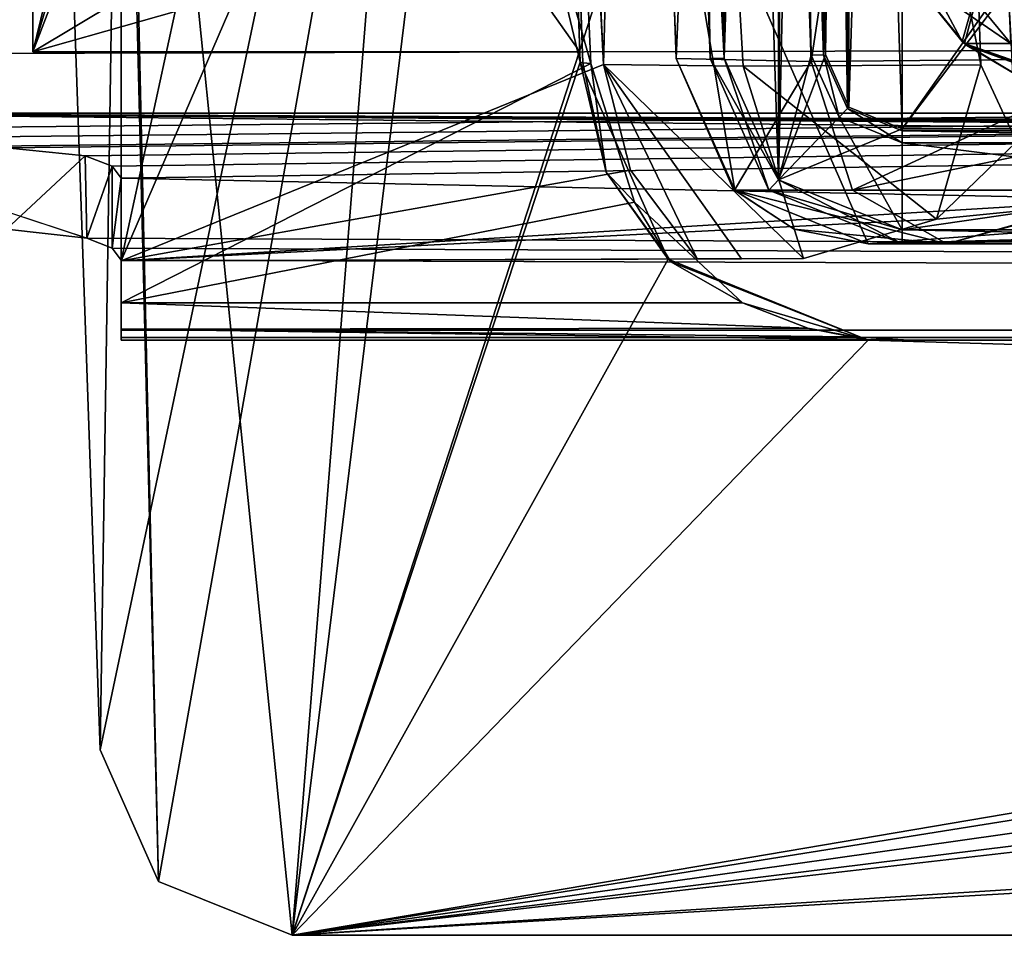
# Model space of a CAD drawing. Header units: millimetres. Extents: x -294 to 294, y -42 to 416.
# Tile 92 of 256: x -269 to -243, y 345 to 369. Entities that reach past the tile are written whole.
import ezdxf

# ---------------------------------------------------------------- set-up
doc = ezdxf.new("R2010")
doc.units = ezdxf.units.MM
doc.header["$LTSCALE"] = 65.185185
for name, color, linetype in [('2718', 7, 'CONTINUOUS'), ('2721', 7, 'CONTINUOUS'), ('2722', 7, 'CONTINUOUS'), ('2723', 7, 'CONTINUOUS'), ('2745', 7, 'CONTINUOUS'), ('2746', 7, 'CONTINUOUS'), ('2747', 7, 'CONTINUOUS'), ('2749', 7, 'CONTINUOUS'), ('2751', 7, 'CONTINUOUS'), ('2754', 7, 'CONTINUOUS'), ('2761', 7, 'CONTINUOUS'), ('2779', 7, 'CONTINUOUS'), ('2823', 7, 'CONTINUOUS'), ('2824', 7, 'CONTINUOUS'), ('2825', 7, 'CONTINUOUS'), ('2859', 7, 'CONTINUOUS'), ('2860', 7, 'CONTINUOUS'), ('2861', 7, 'CONTINUOUS'), ('2862', 7, 'CONTINUOUS'), ('2863', 7, 'CONTINUOUS'), ('2864', 7, 'CONTINUOUS'), ('2869', 7, 'CONTINUOUS'), ('2870', 7, 'CONTINUOUS'), ('2871', 7, 'CONTINUOUS'), ('2874', 7, 'CONTINUOUS'), ('2875', 7, 'CONTINUOUS'), ('2876', 7, 'CONTINUOUS'), ('2877', 7, 'CONTINUOUS'), ('2878', 7, 'CONTINUOUS'), ('2879', 7, 'CONTINUOUS'), ('2903', 7, 'CONTINUOUS'), ('2905', 7, 'CONTINUOUS'), ('2908', 7, 'CONTINUOUS'), ('2909', 7, 'CONTINUOUS'), ('2910', 7, 'CONTINUOUS'), ('2971', 7, 'CONTINUOUS'), ('2972', 7, 'CONTINUOUS'), ('2973', 7, 'CONTINUOUS'), ('3005', 7, 'CONTINUOUS'), ('3009', 7, 'CONTINUOUS'), ('3020', 7, 'CONTINUOUS'), ('3023', 7, 'CONTINUOUS'), ('3024', 7, 'CONTINUOUS'), ('3025', 7, 'CONTINUOUS'), ('3050', 7, 'CONTINUOUS'), ('3051', 7, 'CONTINUOUS'), ('3052', 7, 'CONTINUOUS'), ('3055', 7, 'CONTINUOUS'), ('3056', 7, 'CONTINUOUS'), ('3057', 7, 'CONTINUOUS'), ('3069', 7, 'CONTINUOUS'), ('3073', 7, 'CONTINUOUS'), ('3074', 7, 'CONTINUOUS'), ('3075', 7, 'CONTINUOUS'), ('3248', 7, 'CONTINUOUS'), ('3288', 7, 'CONTINUOUS'), ('3289', 7, 'CONTINUOUS')]:
    doc.layers.add(name, color=color, linetype=linetype)

msp = doc.modelspace()

# ---------------------------------------------------------------- linework, layer by layer
at = {"layer": '2718', "linetype": 'Continuous'}
for points in [[(-266, 361, -30.051), (-245.495, 361, -30.122), (-266, 361, -25.743), (-266, 361, -30.051)], [(-266, 361, -25.743), (-245.495, 361, -30.122), (245.495, 361, -30.122), (-266, 361, -25.743)], [(266, 361, -25.743), (-266, 361, -25.743), (266, 361, -30.051), (266, 361, -25.743)], [(266, 361, -30.051), (-266, 361, -25.743), (245.495, 361, -30.122), (266, 361, -30.051)], [(-246.557, 361, -361), (246.557, 361, -361), (-246.557, 361, -34.237), (-246.557, 361, -361)], [(-246.557, 361, -34.237), (246.557, 361, -361), (-246.287, 361, -32.112), (-246.557, 361, -34.237)], [(-246.287, 361, -32.112), (246.557, 361, -361), (-245.495, 361, -30.122), (-246.287, 361, -32.112)], [(-245.495, 361, -30.122), (246.557, 361, -361), (245.495, 361, -30.122), (-245.495, 361, -30.122)]]:
    msp.add_3dface(points, dxfattribs=at)
at = {"layer": '2721', "linetype": 'Continuous'}
for points in [[(-265.028, 346.904, -361.492), (-261.554, 345.5, -361.541), (-266, 389.5, -360.005), (-265.028, 346.904, -361.492)], [(-266, 389.5, -360.005), (-261.554, 345.5, -361.541), (-258.3, 386.1, -360.123), (-266, 389.5, -360.005)], [(-266, 386.1, -360.123), (-265.028, 346.904, -361.492), (-266, 389.5, -360.005), (-266, 386.1, -360.123)], [(-267.8, 386.1, -360.123), (-266.551, 350.326, -361.373), (-266, 386.1, -360.123), (-267.8, 386.1, -360.123)], [(-266.551, 350.326, -361.373), (-265.028, 346.904, -361.492), (-266, 386.1, -360.123), (-266.551, 350.326, -361.373)], [(-258.3, 386.1, -360.123), (-261.554, 345.5, -361.541), (-254.053, 368.238, -360.747), (-258.3, 386.1, -360.123)], [(-254.677, 386.1, -360.123), (-258.3, 386.1, -360.123), (-254.053, 368.238, -360.747), (-254.677, 386.1, -360.123)], [(-254.053, 368.238, -360.747), (-261.554, 345.5, -361.541), (-251.767, 363.105, -360.926), (-254.053, 368.238, -360.747)], [(-261.554, 345.5, -361.541), (-246.557, 361, -361), (-251.767, 363.105, -360.926), (-261.554, 345.5, -361.541)], [(261.554, 345.5, -361.541), (-246.557, 361, -361), (-261.554, 345.5, -361.541), (261.554, 345.5, -361.541)], [(246.557, 361, -361), (-246.557, 361, -361), (261.554, 345.5, -361.541), (246.557, 361, -361)]]:
    msp.add_3dface(points, dxfattribs=at)
at = {"layer": '2722', "linetype": 'Continuous'}
for points in [[(-268.3, 368.5, -259.5), (-268.3, 411.5, -259.5), (-268.3, 390, -263.5), (-268.3, 368.5, -259.5)], [(-268.3, 374, -263.5), (-268.3, 368.5, -259.5), (-268.3, 390, -263.5), (-268.3, 374, -263.5)], [(-268.3, 377.9, -289.5), (-268.3, 368.5, -259.5), (-268.3, 379.101, -286.601), (-268.3, 377.9, -289.5)], [(-268.3, 379.101, -286.601), (-268.3, 368.5, -259.5), (-268.3, 374, -270.5), (-268.3, 379.101, -286.601)], [(-268.3, 368.5, -313.125), (-268.3, 368.5, -259.5), (-268.3, 377.9, -289.5), (-268.3, 368.5, -313.125)], [(-268.3, 377.9, -313.207), (-268.3, 368.5, -313.125), (-268.3, 377.9, -289.5), (-268.3, 377.9, -313.207)], [(-268.3, 368.5, -259.5), (-268.3, 374, -263.5), (-268.3, 374, -270.5), (-268.3, 368.5, -259.5)]]:
    msp.add_3dface(points, dxfattribs=at)
at = {"layer": '2723', "linetype": 'Continuous'}
for points in [[(-268.3, 368.5, -57.5), (-268.3, 411.5, -57.5), (-268.3, 390, -61.5), (-268.3, 368.5, -57.5)], [(-268.3, 374, -61.5), (-268.3, 368.5, -57.5), (-268.3, 390, -61.5), (-268.3, 374, -61.5)], [(-268.3, 377.9, -87.5), (-268.3, 368.5, -57.5), (-268.3, 379.101, -84.601), (-268.3, 377.9, -87.5)], [(-268.3, 379.101, -84.601), (-268.3, 368.5, -57.5), (-268.3, 374, -68.5), (-268.3, 379.101, -84.601)], [(-268.3, 372.5, -102.5), (-268.3, 368.5, -57.5), (-268.3, 377.9, -90.92), (-268.3, 372.5, -102.5)], [(-268.3, 377.9, -90.92), (-268.3, 368.5, -57.5), (-268.3, 377.9, -87.5), (-268.3, 377.9, -90.92)], [(-268.3, 368.5, -57.5), (-268.3, 374, -61.5), (-268.3, 374, -68.5), (-268.3, 368.5, -57.5)], [(-268.3, 368.5, -102.5), (-268.3, 368.5, -57.5), (-268.3, 372.5, -102.5), (-268.3, 368.5, -102.5)]]:
    msp.add_3dface(points, dxfattribs=at)
at = {"layer": '2745', "linetype": 'Continuous'}
for points in [[(-268.3, 368.5, -313.125), (-268.3, 377.9, -313.207), (-266, 377.9, -313.207), (-268.3, 368.5, -313.125)], [(-268.3, 368.5, -313.125), (-266, 377.9, -313.207), (-266, 374.5, -313.177), (-268.3, 368.5, -313.125)], [(-258.3, 374.5, -313.177), (-254.39, 377.9, -313.207), (-254.062, 368.5, -313.125), (-258.3, 374.5, -313.177)], [(-268.3, 368.5, -313.125), (-266, 374.5, -313.177), (-258.3, 374.5, -313.177), (-268.3, 368.5, -313.125)], [(-268.3, 368.5, -313.125), (-258.3, 374.5, -313.177), (-254.062, 368.5, -313.125), (-268.3, 368.5, -313.125)]]:
    msp.add_3dface(points, dxfattribs=at)
at = {"layer": '2746', "linetype": 'Continuous'}
for points in [[(-268.3, 368.5, -259.5), (-268.3, 368.5, -313.125), (-254.062, 368.5, -259.5), (-268.3, 368.5, -259.5)], [(-268.3, 368.5, -313.125), (-254.062, 368.5, -313.125), (-254.062, 368.5, -259.5), (-268.3, 368.5, -313.125)]]:
    msp.add_3dface(points, dxfattribs=at)
at = {"layer": '2747', "linetype": 'Continuous'}
for points in [[(-255.563, 411.5, -259.5), (-254.062, 368.5, -259.5), (-254.097, 369.5, -223.8), (-255.563, 411.5, -259.5)], [(-255.563, 411.5, -57.5), (-254.062, 368.5, -57.5), (-254.053, 368.238, -34.237), (-255.563, 411.5, -57.5)], [(-255.563, 411.5, -32.804), (-255.563, 411.5, -57.5), (-254.053, 368.238, -34.237), (-255.563, 411.5, -32.804)], [(-255.525, 410.384, -32.766), (-255.563, 411.5, -32.804), (-254.053, 368.238, -34.237), (-255.525, 410.384, -32.766)], [(-254.677, 386.1, -360.123), (-254.053, 368.238, -360.747), (-254.097, 369.5, -351.6), (-254.677, 386.1, -360.123)], [(-254.39, 377.9, -313.207), (-254.677, 386.1, -345.2), (-254.062, 368.5, -313.125), (-254.39, 377.9, -313.207)], [(-254.062, 368.5, -313.125), (-254.677, 386.1, -345.2), (-254.097, 369.5, -345.2), (-254.062, 368.5, -313.125)], [(-254.202, 372.5, -102.5), (-254.677, 386.1, -142.5), (-254.062, 368.5, -102.5), (-254.202, 372.5, -102.5)], [(-254.677, 386.1, -142.5), (-254.097, 369.5, -174.8), (-254.062, 368.5, -102.5), (-254.677, 386.1, -142.5)], [(-254.053, 368.238, -360.747), (-254.062, 368.5, -313.125), (-254.097, 369.5, -351.6), (-254.053, 368.238, -360.747)], [(-254.097, 369.5, -351.6), (-254.062, 368.5, -313.125), (-254.097, 369.5, -345.2), (-254.097, 369.5, -351.6)], [(-254.097, 369.5, -223.8), (-254.062, 368.5, -259.5), (-254.062, 368.5, -102.5), (-254.097, 369.5, -223.8)], [(-254.097, 369.5, -217.4), (-254.097, 369.5, -223.8), (-254.062, 368.5, -102.5), (-254.097, 369.5, -217.4)], [(-254.097, 369.5, -181.2), (-254.097, 369.5, -217.4), (-254.062, 368.5, -102.5), (-254.097, 369.5, -181.2)], [(-254.097, 369.5, -174.8), (-254.097, 369.5, -181.2), (-254.062, 368.5, -102.5), (-254.097, 369.5, -174.8)], [(-254.053, 368.238, -34.237), (-254.062, 368.5, -259.5), (-254.053, 368.238, -360.747), (-254.053, 368.238, -34.237)], [(-254.062, 368.5, -313.125), (-254.053, 368.238, -360.747), (-254.062, 368.5, -259.5), (-254.062, 368.5, -313.125)], [(-254.062, 368.5, -102.5), (-254.062, 368.5, -259.5), (-254.053, 368.238, -34.237), (-254.062, 368.5, -102.5)], [(-254.062, 368.5, -57.5), (-254.062, 368.5, -102.5), (-254.053, 368.238, -34.237), (-254.062, 368.5, -57.5)]]:
    msp.add_3dface(points, dxfattribs=at)
at = {"layer": '2749', "linetype": 'Continuous'}
for points in [[(-268.3, 411.5, -259.5), (-268.3, 368.5, -259.5), (-255.563, 411.5, -259.5), (-268.3, 411.5, -259.5)], [(-268.3, 368.5, -259.5), (-254.062, 368.5, -259.5), (-255.563, 411.5, -259.5), (-268.3, 368.5, -259.5)]]:
    msp.add_3dface(points, dxfattribs=at)
at = {"layer": '2751', "linetype": 'Continuous'}
for points in [[(-275.237, 411.5, -6.291), (0, 411.5, -7.252), (-276.74, 368.446, -4.782), (-275.237, 411.5, -6.291)], [(0, 411.5, -7.252), (0, 369.18, -5.775), (-276.74, 368.446, -4.782), (0, 411.5, -7.252)]]:
    msp.add_3dface(points, dxfattribs=at)
at = {"layer": '2754', "linetype": 'Continuous'}
for points in [[(-276.74, 368.446, -4.782), (0, 369.18, -5.775), (-276.572, 366.475, -12.141), (-276.74, 368.446, -4.782)], [(-276.572, 366.475, -12.141), (0, 369.18, -5.775), (-275.92, 366.217, -13.112), (-276.572, 366.475, -12.141)], [(-275.92, 366.217, -13.112), (0, 369.18, -5.775), (-273.834, 365.994, -13.973), (-275.92, 366.217, -13.112)], [(-273.834, 365.994, -13.973), (0, 369.18, -5.775), (-268.99, 366.007, -13.99), (-273.834, 365.994, -13.973)], [(-268.99, 366.007, -13.99), (0, 369.18, -5.775), (-266.94, 365.795, -14.809), (-268.99, 366.007, -13.99)], [(-266.94, 365.795, -14.809), (0, 369.18, -5.775), (-266.236, 365.525, -15.824), (-266.94, 365.795, -14.809)], [(-266.236, 365.525, -15.824), (0, 369.18, -5.775), (-266, 365.214, -16.99), (-266.236, 365.525, -15.824)], [(-266, 365.214, -16.99), (0, 369.18, -5.775), (-239.58, 364.671, -19.371), (-266, 365.214, -16.99)], [(-266, 363.06, -25.026), (-266, 365.214, -16.99), (-239.58, 364.671, -19.371), (-266, 363.06, -25.026)], [(-244.778, 364.142, -21.274), (-266, 363.06, -25.026), (-239.58, 364.671, -19.371), (-244.778, 364.142, -21.274)], [(-248.243, 363.122, -25.035), (-266, 363.06, -25.026), (-244.778, 364.142, -21.274), (-248.243, 363.122, -25.035)]]:
    msp.add_3dface(points, dxfattribs=at)
at = {"layer": '2761', "linetype": 'Continuous'}
for points in [[(-267.8, 386.1, -362.623), (-253.151, 414, -361.649), (-266.551, 350.326, -363.873), (-267.8, 386.1, -362.623)], [(-266.551, 350.326, -363.873), (-253.151, 414, -361.649), (-265.027, 346.903, -363.992), (-266.551, 350.326, -363.873)], [(-265.027, 346.903, -363.992), (-253.151, 414, -361.649), (-261.554, 345.5, -364.041), (-265.027, 346.903, -363.992)], [(-253.151, 414, -361.649), (-251.806, 375.5, -362.994), (-261.554, 345.5, -364.041), (-253.151, 414, -361.649)], [(-261.554, 345.5, -364.041), (75, 367, -363.29), (251.806, 375.5, -362.994), (-261.554, 345.5, -364.041)], [(-84.887, 375.5, -362.994), (-81.628, 374.292, -363.036), (-261.554, 345.5, -364.041), (-84.887, 375.5, -362.994)], [(-251.806, 375.5, -362.994), (-84.887, 375.5, -362.994), (-261.554, 345.5, -364.041), (-251.806, 375.5, -362.994)], [(261.554, 345.5, -364.041), (-261.554, 345.5, -364.041), (251.806, 375.5, -362.994), (261.554, 345.5, -364.041)], [(-81.628, 374.292, -363.036), (-79.943, 371.25, -363.142), (-261.554, 345.5, -364.041), (-81.628, 374.292, -363.036)], [(-79.943, 371.25, -363.142), (-78.259, 368.208, -363.248), (-261.554, 345.5, -364.041), (-79.943, 371.25, -363.142)], [(-78.259, 368.208, -363.248), (-75, 367, -363.29), (-261.554, 345.5, -364.041), (-78.259, 368.208, -363.248)], [(-75, 367, -363.29), (75, 367, -363.29), (-261.554, 345.5, -364.041), (-75, 367, -363.29)]]:
    msp.add_3dface(points, dxfattribs=at)
at = {"layer": '2779', "linetype": 'Continuous'}
for points in [[(-275.149, 414, -4.351), (-276.794, 366.908, -2.706), (276.794, 366.908, -2.706), (-275.149, 414, -4.351)], [(275.149, 414, -4.351), (-275.149, 414, -4.351), (276.794, 366.908, -2.706), (275.149, 414, -4.351)]]:
    msp.add_3dface(points, dxfattribs=at)
at = {"layer": '2823', "linetype": 'Continuous'}
for points in [[(261.554, 345.5, -361.541), (-261.554, 345.5, -361.541), (261.554, 345.5, -364.041), (261.554, 345.5, -361.541)], [(-261.554, 345.5, -361.541), (-261.554, 345.5, -364.041), (261.554, 345.5, -364.041), (-261.554, 345.5, -361.541)]]:
    msp.add_3dface(points, dxfattribs=at)
at = {"layer": '2824', "linetype": 'Continuous'}
for points in [[(-265.028, 346.904, -361.492), (-266.551, 350.326, -361.373), (-265.027, 346.903, -363.992), (-265.028, 346.904, -361.492)], [(-266.551, 350.326, -361.373), (-266.551, 350.326, -363.873), (-265.027, 346.903, -363.992), (-266.551, 350.326, -361.373)], [(-261.554, 345.5, -361.541), (-265.028, 346.904, -361.492), (-261.554, 345.5, -364.041), (-261.554, 345.5, -361.541)], [(-265.028, 346.904, -361.492), (-265.027, 346.903, -363.992), (-261.554, 345.5, -364.041), (-265.028, 346.904, -361.492)]]:
    msp.add_3dface(points, dxfattribs=at)
at = {"layer": '2825', "linetype": 'Continuous'}
for points in [[(-266.551, 350.326, -361.373), (-267.8, 386.1, -360.123), (-266.551, 350.326, -363.873), (-266.551, 350.326, -361.373)], [(-267.8, 386.1, -360.123), (-267.8, 386.1, -362.623), (-266.551, 350.326, -363.873), (-267.8, 386.1, -360.123)]]:
    msp.add_3dface(points, dxfattribs=at)
at = {"layer": '2859', "linetype": 'Continuous'}
for points in [[(266, 361.064, -24.764), (266, 361.256, -23.802), (-266, 361.064, -24.764), (266, 361.064, -24.764)], [(266, 361.256, -23.802), (-266, 361.256, -23.802), (-266, 361.064, -24.764), (266, 361.256, -23.802)], [(-266, 361, -25.743), (266, 361, -25.743), (266, 361.064, -24.764), (-266, 361, -25.743)], [(-266, 361, -25.743), (266, 361.064, -24.764), (-266, 361.064, -24.764), (-266, 361, -25.743)]]:
    msp.add_3dface(points, dxfattribs=at)
at = {"layer": '2860', "linetype": 'Continuous'}
for points in [[(276.794, 366.908, -2.706), (-276.794, 366.908, -2.706), (276.645, 364.38, -12.14), (276.794, 366.908, -2.706)], [(-276.794, 366.908, -2.706), (273.908, 363.889, -13.972), (275.993, 364.12, -13.112), (-276.794, 366.908, -2.706)], [(273.908, 363.889, -13.972), (-276.794, 366.908, -2.706), (268.99, 363.885, -13.99), (273.908, 363.889, -13.972)], [(-276.794, 366.908, -2.706), (275.993, 364.12, -13.112), (276.645, 364.38, -12.14), (-276.794, 366.908, -2.706)], [(268.99, 363.885, -13.99), (-276.794, 366.908, -2.706), (266.94, 363.665, -14.809), (268.99, 363.885, -13.99)], [(-276.794, 366.908, -2.706), (266, 363.081, -16.99), (266.236, 363.393, -15.824), (-276.794, 366.908, -2.706)], [(266, 363.081, -16.99), (-276.794, 366.908, -2.706), (266, 361.256, -23.802), (266, 363.081, -16.99)], [(-276.794, 366.908, -2.706), (266.236, 363.393, -15.824), (266.94, 363.665, -14.809), (-276.794, 366.908, -2.706)], [(266, 361.256, -23.802), (-276.794, 366.908, -2.706), (-266.898, 363.654, -14.849), (266, 361.256, -23.802)], [(-266.898, 363.654, -14.849), (-276.794, 366.908, -2.706), (-268.99, 363.885, -13.99), (-266.898, 363.654, -14.849)], [(-266.236, 363.393, -15.823), (266, 361.256, -23.802), (-266.898, 363.654, -14.849), (-266.236, 363.393, -15.823)], [(-266, 363.081, -16.99), (266, 361.256, -23.802), (-266.236, 363.393, -15.823), (-266, 363.081, -16.99)], [(-266, 361.256, -23.802), (266, 361.256, -23.802), (-266, 363.081, -16.99), (-266, 361.256, -23.802)]]:
    msp.add_3dface(points, dxfattribs=at)
at = {"layer": '2861', "linetype": 'Continuous'}
for points in [[(-266, 411.5, -31.453), (-266, 411.5, -32.768), (-266, 361.965, -31.05), (-266, 411.5, -31.453)], [(-266, 363.06, -29.762), (-266, 411.5, -31.453), (-266, 361.965, -31.05), (-266, 363.06, -29.762)], [(-266, 365.214, -16.99), (-266, 363.06, -25.026), (-266, 363.081, -16.99), (-266, 365.214, -16.99)], [(-266, 363.081, -16.99), (-266, 363.06, -25.026), (-266, 361.965, -31.05), (-266, 363.081, -16.99)], [(-266, 361.256, -23.802), (-266, 363.081, -16.99), (-266, 361.281, -30.745), (-266, 361.256, -23.802)], [(-266, 361.281, -30.745), (-266, 363.081, -16.99), (-266, 361.965, -31.05), (-266, 361.281, -30.745)], [(-266, 363.06, -25.026), (-266, 363.06, -29.762), (-266, 361.965, -31.05), (-266, 363.06, -25.026)], [(-266, 361, -30.051), (-266, 361.256, -23.802), (-266, 361.281, -30.745), (-266, 361, -30.051)], [(-266, 361.256, -23.802), (-266, 361, -30.051), (-266, 361.064, -24.764), (-266, 361.256, -23.802)], [(-266, 361, -30.051), (-266, 361, -25.743), (-266, 361.064, -24.764), (-266, 361, -30.051)]]:
    msp.add_3dface(points, dxfattribs=at)
at = {"layer": '2862', "linetype": 'Continuous'}
for points in [[(-255.51, 411.5, -31.417), (-266, 411.5, -31.453), (-266, 363.06, -29.762), (-255.51, 411.5, -31.417)], [(-255.51, 411.5, -31.417), (-266, 363.06, -29.762), (-254.544, 389.586, -30.648), (-255.51, 411.5, -31.417)], [(-254.544, 389.586, -30.648), (-266, 363.06, -29.762), (-253.45, 368.177, -29.897), (-254.544, 389.586, -30.648)], [(-253.45, 368.177, -29.897), (-266, 363.06, -29.762), (-252.742, 365.426, -29.798), (-253.45, 368.177, -29.897)], [(-252.742, 365.426, -29.798), (-266, 363.06, -29.762), (-251.007, 363.113, -29.711), (-252.742, 365.426, -29.798)]]:
    msp.add_3dface(points, dxfattribs=at)
at = {"layer": '2863', "linetype": 'Continuous'}
for points in [[(-252.316, 411.5, -23.064), (-255.51, 411.5, -31.417), (-253.45, 368.177, -29.897), (-252.316, 411.5, -23.064)], [(-255.51, 411.5, -31.417), (-254.544, 389.586, -30.648), (-253.45, 368.177, -29.897), (-255.51, 411.5, -31.417)], [(-252.316, 411.5, -23.064), (-253.45, 368.177, -29.897), (-249.812, 368.13, -23.397), (-252.316, 411.5, -23.064)], [(-245.139, 411.5, -17.736), (-252.316, 411.5, -23.064), (-243.626, 368.164, -19.249), (-245.139, 411.5, -17.736)], [(-243.626, 368.164, -19.249), (-252.316, 411.5, -23.064), (-249.812, 368.13, -23.397), (-243.626, 368.164, -19.249)]]:
    msp.add_3dface(points, dxfattribs=at)
at = {"layer": '2864', "linetype": 'Continuous'}
for points in [[(245.139, 411.5, -17.736), (-245.139, 411.5, -17.736), (243.626, 368.164, -19.249), (245.139, 411.5, -17.736)], [(-245.139, 411.5, -17.736), (0, 365.545, -19.34), (239.58, 364.671, -19.371), (-245.139, 411.5, -17.736)], [(0, 365.545, -19.34), (-245.139, 411.5, -17.736), (-239.58, 364.671, -19.371), (0, 365.545, -19.34)], [(-245.139, 411.5, -17.736), (239.58, 364.671, -19.371), (242.695, 366.162, -19.319), (-245.139, 411.5, -17.736)], [(-239.58, 364.671, -19.371), (-245.139, 411.5, -17.736), (-242.695, 366.162, -19.319), (-239.58, 364.671, -19.371)], [(-245.139, 411.5, -17.736), (-243.626, 368.164, -19.249), (-242.695, 366.162, -19.319), (-245.139, 411.5, -17.736)], [(243.626, 368.164, -19.249), (-245.139, 411.5, -17.736), (242.695, 366.162, -19.319), (243.626, 368.164, -19.249)]]:
    msp.add_3dface(points, dxfattribs=at)
at = {"layer": '2869', "linetype": 'Continuous'}
for points in [[(-253.45, 368.177, -29.897), (-248.243, 363.122, -25.035), (-249.812, 368.13, -23.397), (-253.45, 368.177, -29.897)], [(-248.243, 363.122, -25.035), (-253.45, 368.177, -29.897), (-249.858, 363.117, -27.235), (-248.243, 363.122, -25.035)], [(-253.45, 368.177, -29.897), (-252.742, 365.426, -29.798), (-251.007, 363.113, -29.711), (-253.45, 368.177, -29.897)], [(-253.45, 368.177, -29.897), (-251.007, 363.113, -29.711), (-249.858, 363.117, -27.235), (-253.45, 368.177, -29.897)], [(-244.778, 364.142, -21.274), (-243.626, 368.164, -19.249), (-249.812, 368.13, -23.397), (-244.778, 364.142, -21.274)], [(-248.243, 363.122, -25.035), (-244.778, 364.142, -21.274), (-249.812, 368.13, -23.397), (-248.243, 363.122, -25.035)], [(-243.626, 368.164, -19.249), (-244.778, 364.142, -21.274), (-242.695, 366.162, -19.319), (-243.626, 368.164, -19.249)], [(-244.778, 364.142, -21.274), (-239.58, 364.671, -19.371), (-242.695, 366.162, -19.319), (-244.778, 364.142, -21.274)]]:
    msp.add_3dface(points, dxfattribs=at)
at = {"layer": '2870', "linetype": 'Continuous'}
for points in [[(-266, 363.06, -25.026), (-248.243, 363.122, -25.035), (-266, 363.06, -29.762), (-266, 363.06, -25.026)], [(-266, 363.06, -29.762), (-248.243, 363.122, -25.035), (-249.858, 363.117, -27.235), (-266, 363.06, -29.762)], [(-251.007, 363.113, -29.711), (-266, 363.06, -29.762), (-249.858, 363.117, -27.235), (-251.007, 363.113, -29.711)]]:
    msp.add_3dface(points, dxfattribs=at)
at = {"layer": '2871', "linetype": 'Continuous'}
for points in [[(-268.99, 366.007, -13.99), (-266.94, 365.795, -14.809), (-268.99, 363.885, -13.99), (-268.99, 366.007, -13.99)], [(-266.94, 365.795, -14.809), (-266.898, 363.654, -14.849), (-268.99, 363.885, -13.99), (-266.94, 365.795, -14.809)], [(-266.94, 365.795, -14.809), (-266.236, 365.525, -15.824), (-266.898, 363.654, -14.849), (-266.94, 365.795, -14.809)], [(-266.236, 365.525, -15.824), (-266.236, 363.393, -15.823), (-266.898, 363.654, -14.849), (-266.236, 365.525, -15.824)], [(-266.236, 365.525, -15.824), (-266, 365.214, -16.99), (-266.236, 363.393, -15.823), (-266.236, 365.525, -15.824)], [(-266, 365.214, -16.99), (-266, 363.081, -16.99), (-266.236, 363.393, -15.823), (-266, 365.214, -16.99)]]:
    msp.add_3dface(points, dxfattribs=at)
at = {"layer": '2874', "linetype": 'Continuous'}
for points in [[(-266, 361.281, -30.745), (-266, 361.965, -31.05), (-248.131, 361.309, -30.836), (-266, 361.281, -30.745)], [(-248.131, 361.309, -30.836), (-266, 361.965, -31.05), (-249.829, 361.965, -31.107), (-248.131, 361.309, -30.836)], [(-246.917, 361.083, -30.515), (-266, 361.281, -30.745), (-248.131, 361.309, -30.836), (-246.917, 361.083, -30.515)], [(-245.495, 361, -30.122), (-266, 361, -30.051), (-266, 361.281, -30.745), (-245.495, 361, -30.122)], [(-245.495, 361, -30.122), (-266, 361.281, -30.745), (-246.917, 361.083, -30.515), (-245.495, 361, -30.122)]]:
    msp.add_3dface(points, dxfattribs=at)
at = {"layer": '2875', "linetype": 'Continuous'}
for points in [[(-254.053, 368.238, -34.237), (-253.374, 365.373, -34.237), (-253.984, 368.215, -32.767), (-254.053, 368.238, -34.237)], [(-253.984, 368.215, -32.767), (-253.374, 365.373, -34.237), (-253.781, 368.195, -31.309), (-253.984, 368.215, -32.767)], [(-253.781, 368.195, -31.309), (-253.374, 365.373, -34.237), (-252.639, 364.585, -31.188), (-253.781, 368.195, -31.309)], [(-253.374, 365.373, -34.237), (-251.69, 363.031, -34.237), (-252.639, 364.585, -31.188), (-253.374, 365.373, -34.237)], [(-251.69, 363.031, -34.237), (-249.829, 361.965, -31.107), (-252.639, 364.585, -31.188), (-251.69, 363.031, -34.237)], [(-246.557, 361, -34.237), (-249.829, 361.965, -31.107), (-251.69, 363.031, -34.237), (-246.557, 361, -34.237)], [(-246.557, 361, -34.237), (-248.131, 361.309, -30.836), (-249.829, 361.965, -31.107), (-246.557, 361, -34.237)], [(-246.557, 361, -34.237), (-246.917, 361.083, -30.515), (-248.131, 361.309, -30.836), (-246.557, 361, -34.237)], [(-246.557, 361, -34.237), (-245.495, 361, -30.122), (-246.917, 361.083, -30.515), (-246.557, 361, -34.237)], [(-246.557, 361, -34.237), (-246.287, 361, -32.112), (-245.495, 361, -30.122), (-246.557, 361, -34.237)]]:
    msp.add_3dface(points, dxfattribs=at)
at = {"layer": '2876', "linetype": 'Continuous'}
for points in [[(-254.053, 368.238, -360.747), (-251.767, 363.105, -360.926), (-254.053, 368.238, -34.237), (-254.053, 368.238, -360.747)], [(-254.053, 368.238, -34.237), (-251.767, 363.105, -360.926), (-253.374, 365.373, -34.237), (-254.053, 368.238, -34.237)], [(-251.767, 363.105, -360.926), (-251.69, 363.031, -34.237), (-253.374, 365.373, -34.237), (-251.767, 363.105, -360.926)], [(-251.767, 363.105, -360.926), (-246.557, 361, -361), (-251.69, 363.031, -34.237), (-251.767, 363.105, -360.926)], [(-246.557, 361, -361), (-246.557, 361, -34.237), (-251.69, 363.031, -34.237), (-246.557, 361, -361)]]:
    msp.add_3dface(points, dxfattribs=at)
at = {"layer": '2877', "linetype": 'Continuous'}
for points in [[(-255.525, 410.384, -32.766), (-254.053, 368.238, -34.237), (-253.984, 368.215, -32.767), (-255.525, 410.384, -32.766)], [(-255.525, 410.384, -32.766), (-253.984, 368.215, -32.767), (-254.721, 389.287, -32.037), (-255.525, 410.384, -32.766)], [(-253.984, 368.215, -32.767), (-253.781, 368.195, -31.309), (-254.721, 389.287, -32.037), (-253.984, 368.215, -32.767)]]:
    msp.add_3dface(points, dxfattribs=at)
at = {"layer": '2878', "linetype": 'Continuous'}
for points in [[(-266, 361.965, -31.05), (-266, 411.5, -32.768), (-253.781, 368.195, -31.309), (-266, 361.965, -31.05)], [(-253.781, 368.195, -31.309), (-266, 411.5, -32.768), (-254.721, 389.287, -32.037), (-253.781, 368.195, -31.309)], [(-266, 361.965, -31.05), (-253.781, 368.195, -31.309), (-252.639, 364.585, -31.188), (-266, 361.965, -31.05)], [(-249.829, 361.965, -31.107), (-266, 361.965, -31.05), (-252.639, 364.585, -31.188), (-249.829, 361.965, -31.107)]]:
    msp.add_3dface(points, dxfattribs=at)
at = {"layer": '2879', "linetype": 'Continuous'}
for points in [[(-253.151, 414, -350.1), (-251.649, 371, -350.1), (-251.556, 368.326, -361.081), (-253.151, 414, -350.1)], [(-251.806, 375.5, -361.332), (-253.151, 414, -350.1), (-251.556, 368.326, -361.081), (-251.806, 375.5, -361.332)], [(-253.151, 414, -31.142), (-251.556, 368.326, -32.737), (-251.649, 371, -176.3), (-253.151, 414, -31.142)], [(-251.649, 371, -350.1), (-251.649, 371, -346.7), (-251.556, 368.326, -361.081), (-251.649, 371, -350.1)], [(-251.556, 368.326, -361.081), (-251.649, 371, -346.7), (-251.649, 371, -307.5), (-251.556, 368.326, -361.081)], [(-251.556, 368.326, -32.737), (-251.556, 368.326, -361.081), (-251.649, 371, -176.3), (-251.556, 368.326, -32.737)], [(-251.649, 371, -176.3), (-251.556, 368.326, -361.081), (-251.649, 371, -179.7), (-251.649, 371, -176.3)], [(-251.649, 371, -179.7), (-251.556, 368.326, -361.081), (-251.649, 371, -218.9), (-251.649, 371, -179.7)], [(-251.649, 371, -218.9), (-251.556, 368.326, -361.081), (-251.649, 371, -222.3), (-251.649, 371, -218.9)], [(-251.649, 371, -222.3), (-251.556, 368.326, -361.081), (-251.649, 371, -261.5), (-251.649, 371, -222.3)], [(-251.649, 371, -261.5), (-251.556, 368.326, -361.081), (-251.649, 371, -264.9), (-251.649, 371, -261.5)], [(-251.649, 371, -264.9), (-251.556, 368.326, -361.081), (-251.649, 371, -304.1), (-251.649, 371, -264.9)], [(-251.649, 371, -304.1), (-251.556, 368.326, -361.081), (-251.649, 371, -307.5), (-251.649, 371, -304.1)]]:
    msp.add_3dface(points, dxfattribs=at)
at = {"layer": '2903', "linetype": 'Continuous'}
for points in [[(-251.806, 375.5, -361.332), (-251.556, 368.326, -361.081), (-250.032, 364.903, -360.962), (-251.806, 375.5, -361.332)], [(-84.887, 375.5, -361.332), (-251.806, 375.5, -361.332), (-246.559, 363.5, -360.913), (-84.887, 375.5, -361.332)], [(-246.559, 363.5, -360.913), (-251.806, 375.5, -361.332), (-250.032, 364.903, -360.962), (-246.559, 363.5, -360.913)], [(-78.259, 368.208, -361.077), (-84.887, 375.5, -361.332), (-246.559, 363.5, -360.913), (-78.259, 368.208, -361.077)], [(-75, 367, -361.035), (-78.259, 368.208, -361.077), (-246.559, 363.5, -360.913), (-75, 367, -361.035)], [(246.559, 363.5, -360.913), (-75, 367, -361.035), (-246.559, 363.5, -360.913), (246.559, 363.5, -360.913)]]:
    msp.add_3dface(points, dxfattribs=at)
at = {"layer": '2905', "linetype": 'Continuous'}
for points in [[(246.559, 363.5, -360.913), (-246.559, 363.5, -360.913), (220, 363.5, -337.1), (246.559, 363.5, -360.913)], [(-239.563, 363.5, -25.741), (-246.559, 363.5, -360.913), (-244.511, 363.5, -27.791), (-239.563, 363.5, -25.741)], [(-246.559, 363.5, -360.913), (-239.563, 363.5, -25.741), (-230, 363.5, -71.5), (-246.559, 363.5, -360.913)], [(-244.511, 363.5, -27.791), (-246.559, 363.5, -360.913), (-246.559, 363.5, -32.737), (-244.511, 363.5, -27.791)], [(-246.559, 363.5, -360.913), (-230, 363.5, -71.5), (-230, 363.5, -114.1), (-246.559, 363.5, -360.913)], [(-246.559, 363.5, -360.913), (-230, 363.5, -114.1), (-230, 363.5, -156.7), (-246.559, 363.5, -360.913)], [(-246.559, 363.5, -360.913), (-230, 363.5, -156.7), (-230, 363.5, -199.3), (-246.559, 363.5, -360.913)], [(-246.559, 363.5, -360.913), (-230, 363.5, -199.3), (-230, 363.5, -241.9), (-246.559, 363.5, -360.913)], [(-246.559, 363.5, -360.913), (-230, 363.5, -241.9), (-230, 363.5, -284.5), (-246.559, 363.5, -360.913)], [(-246.559, 363.5, -360.913), (-230, 363.5, -284.5), (-230, 363.5, -327.1), (-246.559, 363.5, -360.913)], [(220, 363.5, -337.1), (-246.559, 363.5, -360.913), (-220, 363.5, -337.1), (220, 363.5, -337.1)], [(-220, 363.5, -337.1), (-246.559, 363.5, -360.913), (-227.074, 363.5, -334.168), (-220, 363.5, -337.1)], [(-227.074, 363.5, -334.168), (-246.559, 363.5, -360.913), (-230, 363.5, -327.1), (-227.074, 363.5, -334.168)]]:
    msp.add_3dface(points, dxfattribs=at)
at = {"layer": '2908', "linetype": 'Continuous'}
for points in [[(-253.151, 414, -31.142), (-249.644, 414, -22.666), (-251.556, 368.326, -32.737), (-253.151, 414, -31.142)], [(-251.556, 368.326, -32.737), (-249.644, 414, -22.666), (-248.042, 368.253, -24.259), (-251.556, 368.326, -32.737)], [(-249.644, 414, -22.666), (-241.158, 414, -19.149), (-248.042, 368.253, -24.259), (-249.644, 414, -22.666)], [(-241.158, 414, -19.149), (-239.563, 368.326, -20.744), (-248.042, 368.253, -24.259), (-241.158, 414, -19.149)]]:
    msp.add_3dface(points, dxfattribs=at)
at = {"layer": '2909', "linetype": 'Continuous'}
for points in [[(-251.556, 368.326, -32.737), (-248.042, 368.253, -24.259), (-250.033, 364.904, -32.737), (-251.556, 368.326, -32.737)], [(-251.556, 368.326, -32.737), (-250.033, 364.904, -32.737), (-250.083, 364.953, -32.737), (-251.556, 368.326, -32.737)], [(-248.042, 368.253, -24.259), (-246.966, 364.903, -25.334), (-250.033, 364.904, -32.737), (-248.042, 368.253, -24.259)], [(-248.042, 368.253, -24.259), (-239.563, 368.326, -20.744), (-246.966, 364.903, -25.334), (-248.042, 368.253, -24.259)], [(-239.563, 368.326, -20.744), (-239.563, 366.416, -21.196), (-246.966, 364.903, -25.334), (-239.563, 368.326, -20.744)], [(-239.563, 366.416, -21.196), (-239.563, 364.902, -22.269), (-246.966, 364.903, -25.334), (-239.563, 366.416, -21.196)], [(-246.966, 364.903, -25.334), (-244.511, 363.5, -27.791), (-250.033, 364.904, -32.737), (-246.966, 364.903, -25.334)], [(-250.033, 364.904, -32.737), (-244.511, 363.5, -27.791), (-248.483, 363.885, -32.737), (-250.033, 364.904, -32.737)], [(-239.563, 364.902, -22.269), (-244.511, 363.5, -27.791), (-246.966, 364.903, -25.334), (-239.563, 364.902, -22.269)], [(-244.511, 363.5, -27.791), (-239.563, 364.902, -22.269), (-239.563, 364.854, -22.319), (-244.511, 363.5, -27.791)], [(-239.563, 363.5, -25.741), (-244.511, 363.5, -27.791), (-239.563, 364.854, -22.319), (-239.563, 363.5, -25.741)], [(-244.511, 363.5, -27.791), (-246.559, 363.5, -32.737), (-248.483, 363.885, -32.737), (-244.511, 363.5, -27.791)]]:
    msp.add_3dface(points, dxfattribs=at)
at = {"layer": '2910', "linetype": 'Continuous'}
for points in [[(-251.556, 368.326, -361.081), (-251.556, 368.326, -32.737), (-250.083, 364.953, -32.737), (-251.556, 368.326, -361.081)], [(-250.032, 364.903, -360.962), (-251.556, 368.326, -361.081), (-250.033, 364.904, -32.737), (-250.032, 364.903, -360.962)], [(-250.033, 364.904, -32.737), (-251.556, 368.326, -361.081), (-250.083, 364.953, -32.737), (-250.033, 364.904, -32.737)], [(-250.032, 364.903, -360.962), (-250.033, 364.904, -32.737), (-248.483, 363.885, -32.737), (-250.032, 364.903, -360.962)], [(-246.559, 363.5, -360.913), (-250.032, 364.903, -360.962), (-246.559, 363.5, -32.737), (-246.559, 363.5, -360.913)], [(-246.559, 363.5, -32.737), (-250.032, 364.903, -360.962), (-248.483, 363.885, -32.737), (-246.559, 363.5, -32.737)]]:
    msp.add_3dface(points, dxfattribs=at)
at = {"layer": '2971', "linetype": 'Continuous'}
for points in [[(-268.3, 411.5, -57.5), (-268.3, 368.5, -57.5), (-255.563, 411.5, -57.5), (-268.3, 411.5, -57.5)], [(-268.3, 368.5, -57.5), (-254.062, 368.5, -57.5), (-255.563, 411.5, -57.5), (-268.3, 368.5, -57.5)]]:
    msp.add_3dface(points, dxfattribs=at)
at = {"layer": '2972', "linetype": 'Continuous'}
for points in [[(-268.3, 368.5, -57.5), (-268.3, 368.5, -102.5), (-254.062, 368.5, -57.5), (-268.3, 368.5, -57.5)], [(-268.3, 368.5, -102.5), (-254.062, 368.5, -102.5), (-254.062, 368.5, -57.5), (-268.3, 368.5, -102.5)]]:
    msp.add_3dface(points, dxfattribs=at)
at = {"layer": '2973', "linetype": 'Continuous'}
for points in [[(-268.3, 368.5, -102.5), (-268.3, 372.5, -102.5), (-254.202, 372.5, -102.5), (-268.3, 368.5, -102.5)], [(-268.3, 368.5, -102.5), (-254.202, 372.5, -102.5), (-254.062, 368.5, -102.5), (-268.3, 368.5, -102.5)]]:
    msp.add_3dface(points, dxfattribs=at)
at = {"layer": '3005', "linetype": 'Continuous'}
for points in [[(-250.302, 409.162, -337.9), (-248.89, 365.167, -337.9), (-248.89, 412.333, -337.9), (-250.302, 409.162, -337.9)], [(-248.89, 412.333, -337.9), (-248.89, 365.167, -337.9), (-248.747, 388.75, -337.9), (-248.89, 412.333, -337.9)], [(-251.015, 388.75, -337.9), (-250.302, 368.338, -337.9), (-250.302, 409.162, -337.9), (-251.015, 388.75, -337.9)], [(-250.302, 368.338, -337.9), (-248.89, 365.167, -337.9), (-250.302, 409.162, -337.9), (-250.302, 368.338, -337.9)], [(-248.747, 388.75, -337.9), (-248.89, 365.167, -337.9), (-248.037, 368.417, -337.9), (-248.747, 388.75, -337.9)], [(-248.037, 368.417, -337.9), (-248.89, 365.167, -337.9), (-247.316, 366.798, -337.9), (-248.037, 368.417, -337.9)], [(-248.89, 365.167, -337.9), (-245.672, 363.867, -337.9), (-247.316, 366.798, -337.9), (-248.89, 365.167, -337.9)], [(-247.316, 366.798, -337.9), (-245.672, 363.867, -337.9), (-245.672, 366.133, -337.9), (-247.316, 366.798, -337.9)], [(-245.672, 363.867, -337.9), (-227.568, 363.867, -337.9), (-245.672, 366.133, -337.9), (-245.672, 363.867, -337.9)], [(-245.672, 366.133, -337.9), (-227.568, 363.867, -337.9), (-227.568, 366.133, -337.9), (-245.672, 366.133, -337.9)]]:
    msp.add_3dface(points, dxfattribs=at)
at = {"layer": '3009', "linetype": 'Continuous'}
for points in [[(-250.302, 409.162, -358.9), (-248.89, 412.333, -358.9), (-250.302, 368.338, -358.9), (-250.302, 409.162, -358.9)], [(-250.302, 368.338, -358.9), (-248.89, 412.333, -358.9), (-248.89, 365.167, -358.9), (-250.302, 368.338, -358.9)], [(-248.89, 365.167, -358.9), (-248.89, 412.333, -358.9), (-248.38, 388.75, -358.9), (-248.89, 365.167, -358.9)], [(-251.015, 388.75, -358.9), (-250.302, 409.162, -358.9), (-250.302, 368.338, -358.9), (-251.015, 388.75, -358.9)], [(-247.67, 368.43, -358.9), (-248.89, 365.167, -358.9), (-248.38, 388.75, -358.9), (-247.67, 368.43, -358.9)], [(-247.061, 367.061, -358.9), (-248.89, 365.167, -358.9), (-247.67, 368.43, -358.9), (-247.061, 367.061, -358.9)], [(-245.672, 366.5, -358.9), (-248.89, 365.167, -358.9), (-247.061, 367.061, -358.9), (-245.672, 366.5, -358.9)], [(-245.672, 363.867, -358.9), (-248.89, 365.167, -358.9), (-245.672, 366.5, -358.9), (-245.672, 363.867, -358.9)], [(-227.568, 363.867, -358.9), (-245.672, 363.867, -358.9), (-227.568, 366.5, -358.9), (-227.568, 363.867, -358.9)], [(-227.568, 366.5, -358.9), (-245.672, 363.867, -358.9), (-245.672, 366.5, -358.9), (-227.568, 366.5, -358.9)]]:
    msp.add_3dface(points, dxfattribs=at)
at = {"layer": '3020', "linetype": 'Continuous'}
for points in [[(-247.061, 410.439, -349.9), (-245.672, 411, -349.9), (-247.061, 367.061, -349.9), (-247.061, 410.439, -349.9)], [(-247.061, 367.061, -349.9), (-245.672, 411, -349.9), (-245.672, 366.5, -349.9), (-247.061, 367.061, -349.9)], [(-245.672, 366.5, -349.9), (-245.672, 411, -349.9), (-222.227, 399.756, -349.9), (-245.672, 366.5, -349.9)], [(-247.67, 409.07, -349.9), (-247.061, 410.439, -349.9), (-247.67, 368.43, -349.9), (-247.67, 409.07, -349.9)], [(-247.67, 368.43, -349.9), (-247.061, 410.439, -349.9), (-247.061, 367.061, -349.9), (-247.67, 368.43, -349.9)], [(-248.38, 388.75, -349.9), (-247.67, 409.07, -349.9), (-247.67, 368.43, -349.9), (-248.38, 388.75, -349.9)], [(-224.667, 394.279, -349.9), (-245.672, 366.5, -349.9), (-222.227, 399.756, -349.9), (-224.667, 394.279, -349.9)], [(-227.568, 366.5, -349.9), (-245.672, 366.5, -349.9), (-224.667, 394.279, -349.9), (-227.568, 366.5, -349.9)]]:
    msp.add_3dface(points, dxfattribs=at)
at = {"layer": '3023', "linetype": 'Continuous'}
for points in [[(-247.67, 368.43, -358.9), (-248.38, 388.75, -358.9), (-247.67, 368.43, -349.9), (-247.67, 368.43, -358.9)], [(-248.38, 388.75, -358.9), (-248.38, 388.75, -349.9), (-247.67, 368.43, -349.9), (-248.38, 388.75, -358.9)]]:
    msp.add_3dface(points, dxfattribs=at)
at = {"layer": '3024', "linetype": 'Continuous'}
for points in [[(-247.061, 367.061, -358.9), (-247.67, 368.43, -358.9), (-247.061, 367.061, -349.9), (-247.061, 367.061, -358.9)], [(-247.67, 368.43, -358.9), (-247.67, 368.43, -349.9), (-247.061, 367.061, -349.9), (-247.67, 368.43, -358.9)], [(-245.672, 366.5, -358.9), (-247.061, 367.061, -358.9), (-245.672, 366.5, -349.9), (-245.672, 366.5, -358.9)], [(-247.061, 367.061, -358.9), (-247.061, 367.061, -349.9), (-245.672, 366.5, -349.9), (-247.061, 367.061, -358.9)]]:
    msp.add_3dface(points, dxfattribs=at)
at = {"layer": '3025', "linetype": 'Continuous'}
for points in [[(-227.568, 366.5, -358.9), (-245.672, 366.5, -358.9), (-227.568, 366.5, -349.9), (-227.568, 366.5, -358.9)], [(-245.672, 366.5, -358.9), (-245.672, 366.5, -349.9), (-227.568, 366.5, -349.9), (-245.672, 366.5, -358.9)]]:
    msp.add_3dface(points, dxfattribs=at)
at = {"layer": '3050', "linetype": 'Continuous'}
for points in [[(-251.015, 388.75, -358.9), (-250.302, 368.338, -358.9), (-251.382, 388.75, -348.4), (-251.015, 388.75, -358.9)], [(-251.382, 388.75, -348.4), (-250.302, 368.338, -358.9), (-250.669, 368.326, -348.4), (-251.382, 388.75, -348.4)]]:
    msp.add_3dface(points, dxfattribs=at)
at = {"layer": '3051', "linetype": 'Continuous'}
for points in [[(-250.302, 368.338, -358.9), (-248.89, 365.167, -358.9), (-250.669, 368.326, -348.4), (-250.302, 368.338, -358.9)], [(-250.669, 368.326, -348.4), (-248.89, 365.167, -358.9), (-249.145, 364.903, -348.4), (-250.669, 368.326, -348.4)], [(-248.89, 365.167, -358.9), (-245.672, 363.867, -358.9), (-249.145, 364.903, -348.4), (-248.89, 365.167, -358.9)], [(-245.672, 363.867, -358.9), (-245.672, 363.5, -348.4), (-249.145, 364.903, -348.4), (-245.672, 363.867, -358.9)]]:
    msp.add_3dface(points, dxfattribs=at)
at = {"layer": '3052', "linetype": 'Continuous'}
for points in [[(-245.672, 363.867, -358.9), (-227.568, 363.867, -358.9), (-245.672, 363.5, -348.4), (-245.672, 363.867, -358.9)], [(-245.672, 363.5, -348.4), (-227.568, 363.867, -358.9), (-227.568, 363.5, -348.4), (-245.672, 363.5, -348.4)]]:
    msp.add_3dface(points, dxfattribs=at)
at = {"layer": '3055', "linetype": 'Continuous'}
for points in [[(-227.568, 363.867, -337.9), (-245.672, 363.867, -337.9), (-227.568, 363.5, -348.4), (-227.568, 363.867, -337.9)], [(-245.672, 363.867, -337.9), (-245.672, 363.5, -348.4), (-227.568, 363.5, -348.4), (-245.672, 363.867, -337.9)]]:
    msp.add_3dface(points, dxfattribs=at)
at = {"layer": '3056', "linetype": 'Continuous'}
for points in [[(-250.302, 368.338, -337.9), (-250.669, 368.326, -348.4), (-249.145, 364.903, -348.4), (-250.302, 368.338, -337.9)], [(-248.89, 365.167, -337.9), (-250.302, 368.338, -337.9), (-249.145, 364.903, -348.4), (-248.89, 365.167, -337.9)], [(-245.672, 363.5, -348.4), (-248.89, 365.167, -337.9), (-249.145, 364.903, -348.4), (-245.672, 363.5, -348.4)], [(-245.672, 363.867, -337.9), (-248.89, 365.167, -337.9), (-245.672, 363.5, -348.4), (-245.672, 363.867, -337.9)]]:
    msp.add_3dface(points, dxfattribs=at)
at = {"layer": '3057', "linetype": 'Continuous'}
for points in [[(-251.015, 388.75, -337.9), (-251.382, 388.75, -348.4), (-250.669, 368.326, -348.4), (-251.015, 388.75, -337.9)], [(-250.302, 368.338, -337.9), (-251.015, 388.75, -337.9), (-250.669, 368.326, -348.4), (-250.302, 368.338, -337.9)]]:
    msp.add_3dface(points, dxfattribs=at)
at = {"layer": '3069', "linetype": 'Continuous'}
for points in [[(-245.672, 366.448, -346.9), (-245.672, 411.052, -346.9), (-247.097, 410.476, -346.9), (-245.672, 366.448, -346.9)], [(-224.614, 394.277, -346.9), (-245.672, 411.052, -346.9), (-225.517, 368.428, -346.9), (-224.614, 394.277, -346.9)], [(-225.517, 368.428, -346.9), (-245.672, 411.052, -346.9), (-226.142, 367.024, -346.9), (-225.517, 368.428, -346.9)], [(-226.142, 367.024, -346.9), (-245.672, 411.052, -346.9), (-227.568, 366.448, -346.9), (-226.142, 367.024, -346.9)], [(-227.568, 366.448, -346.9), (-245.672, 411.052, -346.9), (-245.672, 366.448, -346.9), (-227.568, 366.448, -346.9)], [(-247.723, 409.072, -346.9), (-247.097, 367.024, -346.9), (-247.097, 410.476, -346.9), (-247.723, 409.072, -346.9)], [(-247.097, 367.024, -346.9), (-245.672, 366.448, -346.9), (-247.097, 410.476, -346.9), (-247.097, 367.024, -346.9)], [(-248.432, 388.75, -346.9), (-247.723, 368.428, -346.9), (-247.723, 409.072, -346.9), (-248.432, 388.75, -346.9)], [(-247.723, 368.428, -346.9), (-247.097, 367.024, -346.9), (-247.723, 409.072, -346.9), (-247.723, 368.428, -346.9)]]:
    msp.add_3dface(points, dxfattribs=at)
at = {"layer": '3073', "linetype": 'Continuous'}
for points in [[(-245.672, 366.133, -337.9), (-227.568, 366.133, -337.9), (-245.672, 366.448, -346.9), (-245.672, 366.133, -337.9)], [(-227.568, 366.133, -337.9), (-227.568, 366.448, -346.9), (-245.672, 366.448, -346.9), (-227.568, 366.133, -337.9)]]:
    msp.add_3dface(points, dxfattribs=at)
at = {"layer": '3074', "linetype": 'Continuous'}
for points in [[(-248.037, 368.417, -337.9), (-247.316, 366.798, -337.9), (-247.723, 368.428, -346.9), (-248.037, 368.417, -337.9)], [(-247.316, 366.798, -337.9), (-247.097, 367.024, -346.9), (-247.723, 368.428, -346.9), (-247.316, 366.798, -337.9)], [(-247.316, 366.798, -337.9), (-245.672, 366.133, -337.9), (-247.097, 367.024, -346.9), (-247.316, 366.798, -337.9)], [(-245.672, 366.133, -337.9), (-245.672, 366.448, -346.9), (-247.097, 367.024, -346.9), (-245.672, 366.133, -337.9)]]:
    msp.add_3dface(points, dxfattribs=at)
at = {"layer": '3075', "linetype": 'Continuous'}
for points in [[(-248.747, 388.75, -337.9), (-248.037, 368.417, -337.9), (-248.432, 388.75, -346.9), (-248.747, 388.75, -337.9)], [(-248.037, 368.417, -337.9), (-247.723, 368.428, -346.9), (-248.432, 388.75, -346.9), (-248.037, 368.417, -337.9)]]:
    msp.add_3dface(points, dxfattribs=at)
at = {"layer": '3248', "linetype": 'Continuous'}
for points in [[(-243.009, 372.635, -29.283), (-246.39, 373.026, -37.298), (-242.846, 368.717, -32.776), (-243.009, 372.635, -29.283)], [(-242.846, 368.717, -32.776), (-246.39, 373.026, -37.298), (-245.579, 370.604, -37.298), (-242.846, 368.717, -32.776)], [(-244.049, 368.716, -37.298), (-242.846, 368.717, -32.776), (-245.579, 370.604, -37.298), (-244.049, 368.716, -37.298)], [(-239.116, 367, -35.575), (-242.846, 368.717, -32.776), (-244.049, 368.716, -37.298), (-239.116, 367, -35.575)], [(-239.116, 367, -35.575), (-244.049, 368.716, -37.298), (-243.99, 368.665, -37.298), (-239.116, 367, -35.575)], [(-239.458, 367, -37.298), (-239.116, 367, -35.575), (-243.99, 368.665, -37.298), (-239.458, 367, -37.298)]]:
    msp.add_3dface(points, dxfattribs=at)
at = {"layer": '3288', "linetype": 'Continuous'}
for points in [[(-245.579, 370.604, -37.298), (-246.39, 373.026, -37.298), (-244.111, 368.77, -318.702), (-245.579, 370.604, -37.298)], [(-246.39, 373.026, -37.298), (-246.39, 373.026, -318.702), (-244.111, 368.77, -318.702), (-246.39, 373.026, -37.298)], [(-244.049, 368.716, -37.298), (-245.579, 370.604, -37.298), (-244.052, 368.718, -318.702), (-244.049, 368.716, -37.298)], [(-244.052, 368.718, -318.702), (-245.579, 370.604, -37.298), (-244.111, 368.77, -318.702), (-244.052, 368.718, -318.702)], [(-241.969, 367.466, -318.702), (-244.049, 368.716, -37.298), (-244.052, 368.718, -318.702), (-241.969, 367.466, -318.702)], [(-243.99, 368.665, -37.298), (-244.049, 368.716, -37.298), (-241.969, 367.466, -318.702), (-243.99, 368.665, -37.298)], [(-239.458, 367, -318.702), (-239.458, 367, -37.298), (-243.99, 368.665, -37.298), (-239.458, 367, -318.702)], [(-239.458, 367, -318.702), (-243.99, 368.665, -37.298), (-241.969, 367.466, -318.702), (-239.458, 367, -318.702)]]:
    msp.add_3dface(points, dxfattribs=at)
at = {"layer": '3289', "linetype": 'Continuous'}
for points in [[(-244.111, 368.77, -318.702), (-246.39, 373.026, -318.702), (-243.017, 372.635, -326.709), (-244.111, 368.77, -318.702)], [(-243.017, 372.635, -326.709), (-235.002, 373.026, -330.09), (-239.524, 368.717, -326.546), (-243.017, 372.635, -326.709)], [(-244.052, 368.718, -318.702), (-244.111, 368.77, -318.702), (-243.017, 372.635, -326.709), (-244.052, 368.718, -318.702)], [(-244.052, 368.718, -318.702), (-243.017, 372.635, -326.709), (-242.846, 368.717, -323.224), (-244.052, 368.718, -318.702)], [(-242.846, 368.717, -323.224), (-243.017, 372.635, -326.709), (-239.524, 368.717, -326.546), (-242.846, 368.717, -323.224)], [(-241.969, 367.466, -318.702), (-244.052, 368.718, -318.702), (-242.846, 368.717, -323.224), (-241.969, 367.466, -318.702)]]:
    msp.add_3dface(points, dxfattribs=at)

doc.saveas('drawing.dxf')
